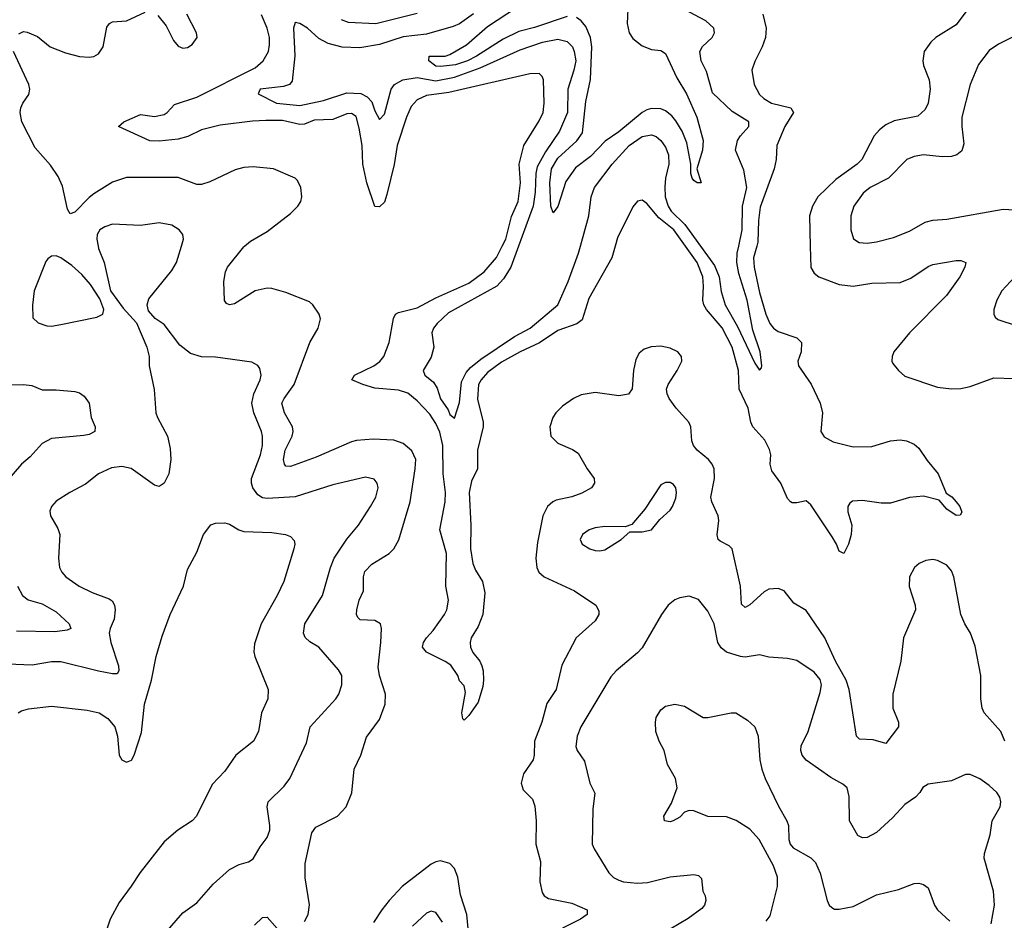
# Model space of a CAD drawing. Header units: inches. Extents: x 1694797 to 1849917, y 907313 to 1017959.
# Tile 170 of 256: x 1745354 to 1749555, y 937126 to 940966. Entities that reach past the tile are written whole.
import ezdxf

# ---------------------------------------------------------------- set-up
doc = ezdxf.new("R2010")
doc.units = ezdxf.units.IN
doc.header["$MEASUREMENT"] = 0
doc.layers.add('B7943', color=7, linetype='Continuous')
doc.layers.add('B7944', color=7, linetype='Continuous')

msp = doc.modelspace()

# ---------------------------------------------------------------- linework, layer by layer
at = {"layer": 'B7943', "color": 5}
for points, elevation in [([(1745688.7, 940000), (1745690.4, 939990), (1745714.4, 939930), (1745741, 939810), (1745795.9, 939735.9), (1745853, 939673), (1745896.3, 939570), (1745906.8, 939530), (1745907.3, 939490), (1745928.5, 939388.5), (1745935.5, 939290), (1745941.6, 939270), (1745984.7, 939190), (1745996.7, 939136.7), (1745998.8, 939090), (1745990, 939029), (1745970, 938989.3), (1745950, 938976), (1745930, 938980.9), (1745830, 939051.6), (1745790, 939060.3), (1745745.5, 939054.5), (1745690.9, 939029.1), (1745635.1, 938984.9), (1745568.2, 938950), (1745510, 938912.8), (1745490.4, 938890), (1745483.1, 938870), (1745486.4, 938850), (1745516.8, 938796.8), (1745526, 938770), (1745519.2, 938670), (1745524, 938630), (1745533.4, 938610), (1745550.4, 938590), (1745608.4, 938550), (1745663.4, 938523.4), (1745736.4, 938496.4), (1745748.1, 938488.1), (1745758.9, 938470), (1745761.3, 938450), (1745756.8, 938410), (1745739.7, 938370), (1745735.9, 938350), (1745743, 938310), (1745775.9, 938210), (1745777.5, 938190), (1745770, 938176.3), (1745750, 938175.9), (1745690, 938187.4), (1745530, 938228.1), (1745490, 938228.1), (1745406.9, 938213.1), (1745302.6, 938217.4)], 840), ([(1745974.3, 937070), (1746050, 937157.1), (1746110, 937199.5), (1746180.2, 937279.8), (1746250, 937342), (1746290, 937363.7), (1746330, 937374.9), (1746350, 937388), (1746380.6, 937439.4), (1746410, 937478), (1746420.8, 937510), (1746421.6, 937530), (1746409.8, 937610), (1746413.7, 937630), (1746482.2, 937697.8), (1746507.3, 937730), (1746577.2, 937882.8), (1746593.5, 937950), (1746703.5, 938070), (1746716.1, 938090), (1746728.6, 938130), (1746728, 938170), (1746713.7, 938193.7), (1746630, 938289.6), (1746592.3, 938312.3), (1746571.6, 938331.6), (1746564.5, 938350), (1746570.8, 938390), (1746645.8, 938510), (1746680.2, 938630), (1746696.5, 938670), (1746749.3, 938750.7), (1746799.8, 938810), (1746850.8, 938890), (1746873.1, 938930), (1746884, 938970), (1746879.7, 938990), (1746867.1, 939007.1), (1746830, 939014.6), (1746690, 938982.6), (1746530, 938930.6), (1746410, 938923.7), (1746390, 938926.5), (1746370, 938939.3), (1746349.1, 938970), (1746342.7, 938990), (1746343.7, 939010), (1746382.3, 939110), (1746389.8, 939150), (1746390.7, 939190), (1746386.6, 939210), (1746353.1, 939290), (1746345, 939330), (1746353.6, 939370), (1746380.8, 939430), (1746384.2, 939450), (1746378.3, 939478.3), (1746370, 939491.3), (1746344.9, 939504.9), (1746190, 939527.1), (1746130, 939528.5), (1746083, 939543), (1746038, 939578), (1745970, 939666), (1745931.9, 939691.9), (1745904.5, 939724.5), (1745898, 939750), (1745904.9, 939775.1), (1746003.3, 939896.7), (1746023.5, 939930), (1746044.6, 940000)], 840), ([(1746570, 937120.2), (1746585.4, 937150), (1746591.1, 937191.1), (1746572.8, 937307.2), (1746572.7, 937367.3), (1746601, 937499), (1746617.3, 937522.7), (1746709.6, 937570), (1746747.8, 937610), (1746771, 937669), (1746781, 937770), (1746809.8, 937830), (1746834.2, 937905.8), (1746890, 937982.4), (1746913.1, 938046.9), (1746914.6, 938090), (1746889.1, 938170), (1746884.3, 938204.3), (1746895.7, 938310), (1746898.3, 938370), (1746894, 938390), (1746870, 938403.7), (1746807.1, 938407.1), (1746796.6, 938416.6), (1746791.8, 938430), (1746792.8, 938450), (1746802.9, 938490), (1746821.6, 938530), (1746820.5, 938590), (1746827.2, 938612.8), (1746856, 938644), (1746930.9, 938690), (1746950.8, 938710), (1746972.3, 938747.7), (1747019.6, 938910), (1747042.1, 939050), (1747043.8, 939090), (1747027.2, 939127.2), (1746990, 939159.1), (1746950, 939172.5), (1746862.7, 939177.3), (1746791.6, 939171.6), (1746770, 939165.7), (1746619.4, 939100.6), (1746510, 939061.2), (1746490, 939062.4), (1746483.7, 939070), (1746479.9, 939090), (1746486.3, 939130), (1746516.4, 939190), (1746520.6, 939210), (1746518.2, 939230), (1746483.6, 939290), (1746472.4, 939330), (1746481.9, 939350), (1746525.9, 939410), (1746592.4, 939590), (1746628, 939650), (1746637.4, 939690), (1746631.3, 939710), (1746605.1, 939750), (1746590, 939762.4), (1746490, 939802), (1746430, 939819.7), (1746410, 939821), (1746359.1, 939810), (1746270, 939754), (1746249.7, 939749.7), (1746236.3, 939756.3), (1746228.7, 939768.7), (1746225.7, 939850), (1746232.2, 939890), (1746240.2, 939910), (1746310, 939997.6), (1746312.9, 940000)], 820), ([(1747894.5, 940000), (1747880.6, 939950), (1747782.8, 939777.2), (1747754, 939686), (1747730.9, 939669.1), (1747650, 939640.7), (1747572.6, 939587.4), (1747490, 939549.5), (1747410, 939505.3), (1747350, 939461.3), (1747322.5, 939430), (1747312.2, 939410), (1747307, 939347), (1747331.3, 939250), (1747331.9, 939230), (1747307.3, 939130), (1747306.8, 939050), (1747281.7, 938998.3), (1747271.5, 938950), (1747278.9, 938810), (1747277.4, 938710), (1747287.6, 938647.6), (1747299.1, 938619.1), (1747329.2, 938570), (1747338.4, 938521.6), (1747330, 938429.5), (1747310, 938378), (1747280.7, 938330), (1747276, 938310), (1747277.8, 938290), (1747287.4, 938267.4), (1747317.1, 938230), (1747326, 938210), (1747331.5, 938190), (1747332.7, 938150), (1747330, 938122), (1747310, 938056), (1747270, 937999.3), (1747250, 937979), (1747244.5, 937984.5), (1747240.7, 938010), (1747256.5, 938096.5), (1747250, 938126), (1747230, 938146), (1747224, 938170), (1747193, 938213), (1747169.7, 938229.7), (1747090, 938268.7), (1747072.1, 938290), (1747076.8, 938310), (1747089.2, 938330), (1747118.3, 938361.7), (1747166.6, 938430), (1747175.9, 938450), (1747183, 938490), (1747172.9, 938550), (1747175.5, 938690), (1747147.4, 938790), (1747169.3, 938909.3), (1747170.7, 938949.3), (1747160.3, 939030), (1747159.3, 939150), (1747146.5, 939206.5), (1747130, 939244.6), (1747103.4, 939283.4), (1747050, 939339.9), (1747010, 939372.7), (1746970, 939386.5), (1746870, 939395.2), (1746817.6, 939410), (1746771.5, 939430), (1746782.7, 939450), (1746865.3, 939490), (1746891.4, 939508.6), (1746908.1, 939530), (1746929.9, 939590), (1746948.4, 939691.6), (1746958, 939710), (1746970, 939717.2), (1747050, 939737.8), (1747130, 939780.3), (1747270, 939842.1), (1747335.5, 939890), (1747388.5, 939951.5), (1747413, 940000)], 780), ([(1747482.8, 940000), (1747449.7, 939910.3), (1747418.9, 939861.1), (1747390, 939829.1), (1747183.6, 939716.4), (1747135.2, 939670), (1747119.3, 939650), (1747112.8, 939630), (1747120.7, 939570), (1747110, 939527), (1747075.8, 939470), (1747082.4, 939450), (1747120.2, 939420.2), (1747134.7, 939394.7), (1747150, 939349.8), (1747182.7, 939302.7), (1747190, 939282.9), (1747210, 939266.6), (1747230, 939334), (1747239, 939421), (1747258.8, 939461.2), (1747277.3, 939482.7), (1747321.2, 939518.8), (1747465.3, 939614.7), (1747532.2, 939650), (1747650.5, 939749.5), (1747694, 939850), (1747738.3, 939970), (1747746.5, 940000)], 760), ([(1748498.5, 940000), (1748485, 939950), (1748487.5, 939910), (1748510, 939802), (1748537.7, 939710), (1748554.7, 939670), (1748570.1, 939650.1), (1748590, 939635.7), (1748669.6, 939609.6), (1748689.3, 939590), (1748688.6, 939550), (1748673.4, 939510), (1748677.6, 939490), (1748731.3, 939411.3), (1748769.6, 939330), (1748778.8, 939290), (1748772, 939210), (1748786.6, 939186.6), (1748825.1, 939165.1), (1748910, 939143.9), (1748990, 939145.5), (1749070, 939169.5), (1749110, 939174.4), (1749138, 939170), (1749170, 939156.1), (1749190, 939139.2), (1749225.6, 939085.6), (1749272.2, 939030), (1749307.3, 938947.3), (1749331.3, 938931.3), (1749350.2, 938910.2), (1749365.3, 938890), (1749374.4, 938865.6), (1749366.8, 938853.2), (1749350, 938852), (1749310, 938878.7), (1749276.4, 938916.4), (1749210, 938934.5), (1749151, 938929), (1749070, 938903.9), (1749030, 938904.5), (1748950, 938915.9), (1748907.4, 938912.6), (1748895.5, 938904.5), (1748887.1, 938890), (1748887.6, 938867.6), (1748904.9, 938810), (1748902.3, 938770), (1748890, 938729.4), (1748870, 938689.5), (1748850, 938699.5), (1748838.7, 938730), (1748820.5, 938760.5), (1748730, 938897.7), (1748710, 938913.7), (1748670, 938905.8), (1748650, 938905.6), (1748643.5, 938910), (1748630, 938924.7), (1748601.1, 938990), (1748562.6, 939042.6), (1748556.7, 939070), (1748558.4, 939110), (1748553.7, 939133.7), (1748533.1, 939173.1), (1748482.2, 939230), (1748473.7, 939250), (1748462.3, 939310), (1748424.5, 939390), (1748421.6, 939470), (1748394.1, 939570), (1748351.4, 939651.4), (1748284.6, 939730), (1748273.5, 939750), (1748268.9, 939770), (1748271.7, 939830), (1748268.2, 939870), (1748245, 939930), (1748194.8, 940000)], 780), ([(1748258.8, 940000), (1748318.1, 939918.1), (1748338.5, 939870), (1748347.1, 939807.1), (1748364.2, 939750), (1748417.2, 939657.2), (1748490, 939500.5), (1748510, 939472), (1748519.3, 939480.7), (1748521.1, 939490), (1748513.7, 939550), (1748482.4, 939642.4), (1748457.8, 939770), (1748423, 939883), (1748413.4, 939930), (1748415.9, 939970), (1748421.9, 940000)], 760), ([(1748726.9, 940000), (1748729.5, 939909.5), (1748744.3, 939884.3), (1748763.1, 939870), (1748850, 939837.1), (1748910, 939830.2), (1748990, 939842.3), (1749110, 939845.3), (1749156.2, 939863.8), (1749230, 939913.7), (1749250, 939921.6), (1749350, 939939.6), (1749370, 939938.7), (1749390.5, 939930), (1749386.4, 939910), (1749364.7, 939870), (1749308.4, 939790), (1749150.2, 939630), (1749084, 939550), (1749076, 939530), (1749075.3, 939510), (1749079.6, 939499.6), (1749103.1, 939470), (1749130, 939446.3), (1749270, 939398.5), (1749330, 939391.3), (1749370, 939393.2), (1749410, 939402), (1749510, 939438.6), (1749596.4, 939436.4)], 820), ([(1749730.2, 940000), (1749710, 939963.5), (1749690, 939936.8), (1749599.6, 939870), (1749544, 939810), (1749523.1, 939770), (1749510.5, 939730), (1749510.5, 939710), (1749516.7, 939696.7), (1749527.3, 939687.3), (1749610, 939661.1), (1749647.7, 939627.7), (1749670, 939616.1), (1749754.4, 939594.4), (1749830, 939541.1), (1749970, 939559.3), (1750000, 939567.1)], 840), ([(1749556.9, 937890), (1749539.9, 937930), (1749468.5, 938010), (1749460.8, 938030), (1749454.9, 938070), (1749454.5, 938170), (1749430, 938295.1), (1749411.3, 938350), (1749386.6, 938390), (1749368.9, 938430), (1749339.9, 938590), (1749330, 938616.4), (1749310, 938640.3), (1749270, 938659.4), (1749250, 938663.7), (1749220, 938660), (1749192.4, 938647.6), (1749171.7, 938630), (1749150.2, 938590), (1749148.4, 938548.4), (1749174.6, 938470), (1749176, 938450), (1749125.2, 938330), (1749113.8, 938230), (1749079.1, 938090), (1749079.6, 938030), (1749104.2, 937970), (1749103.1, 937950), (1749050, 937879.5), (1748995.4, 937895.4), (1748937.5, 937897.5), (1748923.9, 937910), (1748893.3, 938110), (1748880.1, 938150), (1748835.3, 938230), (1748790, 938329.7), (1748710, 938446.2), (1748657.3, 938477.3), (1748616.4, 938530), (1748590, 938540.8), (1748550, 938537.2), (1748530, 938526.6), (1748470, 938470.8), (1748450, 938459.1), (1748433.7, 938473.7), (1748428.9, 938550), (1748393.7, 938710), (1748381.6, 938721.6), (1748342.5, 938742.5), (1748334.8, 938750), (1748330, 938769), (1748337.7, 938830), (1748334.1, 938850), (1748307, 938910), (1748302.7, 938930), (1748318, 939010), (1748316.5, 939050), (1748308.2, 939070), (1748292.7, 939090), (1748244.5, 939130), (1748228.9, 939150), (1748222, 939170), (1748217.7, 939230), (1748209.2, 939249.2), (1748154.6, 939310), (1748125.3, 939350), (1748116.4, 939370), (1748114.2, 939390), (1748120.4, 939410), (1748159.8, 939470), (1748178.5, 939510), (1748177.3, 939530), (1748162, 939550), (1748130, 939565), (1748090, 939573.2), (1748048.6, 939571.4), (1748018.5, 939561.5), (1747996.7, 939543.3), (1747983, 939517), (1747973.2, 939470), (1747967.9, 939392.1), (1747951.2, 939368.8), (1747910, 939362), (1747810, 939376.8), (1747750, 939365.5), (1747716.5, 939350), (1747670, 939317.4), (1747641.8, 939290), (1747628.3, 939270), (1747616.1, 939230), (1747620.3, 939190), (1747650, 939159.6), (1747713.4, 939133.4), (1747737.1, 939117.1), (1747774.7, 939050), (1747804.6, 939010), (1747807, 938990), (1747794.4, 938970), (1747752.8, 938947.2), (1747710, 938931.7), (1747643.5, 938916.5), (1747628.4, 938910), (1747606.7, 938890), (1747586.3, 938850), (1747563.8, 938736.2), (1747556.4, 938670), (1747560.2, 938630), (1747569.6, 938609.6), (1747591.6, 938590), (1747721.3, 938530), (1747813, 938470), (1747825.8, 938445.8), (1747824.4, 938430), (1747810, 938402.9), (1747728.9, 938330), (1747667, 938213), (1747642.9, 938110), (1747603, 938050), (1747582.3, 937970), (1747550.2, 937890), (1747549.3, 937830), (1747544.5, 937810), (1747503.2, 937750), (1747494, 937710), (1747501.9, 937681.9), (1747541.5, 937641.5), (1747551.9, 937611.9), (1747558.2, 937550), (1747555.9, 937450), (1747576, 937376), (1747572.9, 937290), (1747583.5, 937243.5), (1747591.6, 937230), (1747610, 937218), (1747710, 937198.9), (1747774.9, 937170), (1747775.8, 937150), (1747747.2, 937130), (1747670, 937092.4)], 820), ([(1745230, 939407.2), (1745370.2, 939410.2), (1745405.6, 939405.6), (1745450, 939387.9), (1745510, 939387.7), (1745590, 939380.3), (1745610, 939374), (1745630, 939360.5), (1745650, 939330.8), (1745659.5, 939270), (1745675.8, 939230), (1745675.5, 939210), (1745650, 939197.3), (1745627.7, 939192.3), (1745490, 939179.8), (1745450, 939158), (1745398.4, 939101.6), (1745362, 939070), (1745253.4, 938946.6)], 820), ([(1745347.3, 938010), (1745361.8, 938018.2), (1745392.5, 938027.5), (1745490, 938038), (1745642.2, 938022.2), (1745692.7, 938010), (1745730, 937986.3), (1745759.8, 937950), (1745771, 937910), (1745778.7, 937830), (1745789.7, 937809.7), (1745810, 937799.5), (1745831.6, 937808.4), (1745843.1, 937830), (1745874.3, 937925.7), (1745887.1, 938047.1), (1745917.2, 938150), (1745936.9, 938250), (1745962.3, 938337.7), (1745995.8, 938430), (1746053.7, 938550), (1746070, 938622), (1746110, 938696), (1746139, 938770), (1746170, 938811.2), (1746190, 938818.3), (1746230, 938820.5), (1746250, 938814), (1746289.9, 938789.9), (1746310, 938784.1), (1746430, 938778.5), (1746489, 938770), (1746510, 938761.6), (1746524.7, 938744.7), (1746527.8, 938730), (1746524.4, 938710), (1746481.2, 938570), (1746452.9, 938510), (1746385.1, 938390), (1746355.8, 938304.2), (1746353.5, 938270), (1746358, 938250), (1746414, 938110), (1746412.4, 938070), (1746385.7, 938010), (1746373.5, 937930), (1746351.1, 937890), (1746275.8, 937830), (1746230, 937762), (1746175.4, 937704.6), (1746108, 937570), (1746089.6, 937550), (1746029.5, 937510), (1745970, 937459.5), (1745867.6, 937330), (1745830, 937270.4), (1745778.3, 937201.7), (1745740.7, 937130), (1745713.1, 937050)], 860), ([(1745345.3, 938550), (1745365.8, 938510), (1745390, 938491.9), (1745450, 938474.4), (1745510, 938440.2), (1745566, 938390), (1745572.2, 938370), (1745556.9, 938363.1), (1745504.5, 938355.5), (1745340.9, 938359.1)], 820), ([(1749498.5, 937110), (1749512.7, 937190), (1749508.8, 937250), (1749469.7, 937390), (1749471.1, 937410), (1749494.8, 937490), (1749503.1, 937550), (1749537.7, 937610), (1749539.8, 937630), (1749535.3, 937650), (1749522.7, 937670), (1749490, 937699.8), (1749450, 937728.4), (1749410, 937746.6), (1749390, 937746.6), (1749330, 937719.8), (1749230, 937705.6), (1749207.6, 937692.4), (1749194.9, 937670), (1749175.5, 937650), (1749130, 937619.7), (1749078, 937562), (1749010, 937500.5), (1748970, 937478), (1748950, 937477.6), (1748930, 937487), (1748895.1, 937550), (1748893.7, 937653.7), (1748885.1, 937690), (1748866.4, 937706.4), (1748814.6, 937734.6), (1748710, 937808.7), (1748693.1, 937830), (1748686.3, 937850), (1748688, 937870), (1748718.2, 937930), (1748770, 938097.3), (1748775.3, 938130), (1748770, 938153), (1748744, 938184), (1748670, 938233.8), (1748630, 938241.8), (1748550, 938246.9), (1748510, 938258), (1748450, 938248), (1748430, 938249.7), (1748370, 938268.7), (1748346.8, 938286.8), (1748332.7, 938310), (1748317.7, 938390), (1748290, 938443.6), (1748250, 938493.3), (1748210, 938507.3), (1748170, 938501.1), (1748150, 938492.3), (1748121.5, 938470), (1748092.6, 938430), (1748010, 938287.8), (1747990, 938265.4), (1747899.5, 938190), (1747876.7, 938163.3), (1747747.6, 937950), (1747732.7, 937910), (1747727.3, 937867.3), (1747732, 937850), (1747763.6, 937803.6), (1747787, 937710), (1747807.7, 937667.7), (1747799, 937601), (1747796.9, 937450), (1747804.6, 937430), (1747868.2, 937328.2), (1747887.6, 937307.6), (1747910, 937296.5), (1747931, 937290), (1747990, 937283.9), (1748033.4, 937286.6), (1748130, 937311.6), (1748230, 937320.2), (1748250, 937316.9), (1748263.4, 937303.4), (1748268.4, 937250), (1748278.4, 937230), (1748282, 937210), (1748275.3, 937190), (1748264.2, 937175.8), (1748206.8, 937133.2), (1748130, 937088.4)], 840), ([(1748538.3, 937121.7), (1748555.6, 937144.4), (1748587.2, 937270), (1748587.6, 937310), (1748570, 937358), (1748508.7, 937470), (1748470, 937514), (1748411.4, 937551.4), (1748370, 937566.3), (1748290, 937567.6), (1748230, 937591.8), (1748210, 937593.7), (1748190, 937586), (1748170, 937566), (1748142, 937550), (1748130, 937546), (1748104.7, 937550), (1748102.8, 937570), (1748134.9, 937625.1), (1748158.9, 937690), (1748151.7, 937730), (1748118.7, 937790), (1748104.4, 937850), (1748083.1, 937890), (1748068.5, 937930), (1748066.7, 937970), (1748070.4, 937990), (1748090, 938022.7), (1748110, 938038), (1748150, 938047.3), (1748190, 938038.9), (1748270, 937989.8), (1748290, 937989.8), (1748390, 938010.9), (1748410, 938009.7), (1748459.5, 937979.5), (1748490.9, 937950.9), (1748504.4, 937910), (1748512.3, 937810), (1748520.3, 937770), (1748534.2, 937730), (1748591.9, 937611.9), (1748627.3, 937550), (1748633.6, 937530), (1748635.6, 937470), (1748642, 937450), (1748654.3, 937434.3), (1748730, 937392), (1748750, 937372.3), (1748770, 937326), (1748798.9, 937210), (1748807.7, 937190), (1748819.5, 937179.5), (1748830, 937173.6), (1748850, 937172.9), (1748910, 937184.4), (1749010, 937234.8), (1749103.7, 937256.3), (1749170, 937283), (1749190, 937284.2), (1749210, 937278.7), (1749230, 937263.7), (1749256.9, 937190), (1749270, 937169.6), (1749322.5, 937122.5)], 860), ([(1747267.1, 937090), (1747261.3, 937150), (1747234.6, 937234.6), (1747222.9, 937310), (1747210, 937346), (1747190, 937367.8), (1747150, 937378.9), (1747130, 937375.5), (1747110, 937365.2), (1746985.8, 937270), (1746930.9, 937210), (1746898.7, 937170), (1746864.4, 937115.6)], 820), ([(1747158, 937118), (1747130, 937159.5), (1747110, 937164.5), (1747090, 937155.6), (1747030, 937101)], 840), ([(1746355.8, 937104.2), (1746390, 937137.6), (1746410, 937139.5), (1746452.6, 937090)], 820)]:
    msp.add_lwpolyline(points, dxfattribs=dict(at, elevation=elevation))
at = {"layer": 'B7943', "color": 5, "elevation": 840}
for points in [[(1745510, 939958.7), (1745490, 939957), (1745474, 939946), (1745465.8, 939934.2), (1745416.5, 939810), (1745408.5, 939748.5), (1745410, 939694), (1745432.5, 939672.5), (1745470, 939660.5), (1745490, 939659.3), (1745530, 939666.7), (1745683.3, 939696.7), (1745709, 939710), (1745712.7, 939730), (1745695.6, 939775.6), (1745656.1, 939836.1), (1745618.9, 939878.9), (1745577.3, 939917.3), (1745530, 939949.7)], [(1748110, 938993), (1748090, 938982), (1748021.3, 938878.7), (1747966.2, 938813.8), (1747936.8, 938803.2), (1747850, 938804.7), (1747810, 938799.7), (1747784, 938790), (1747755.5, 938770), (1747744.9, 938750), (1747753.4, 938730), (1747787.3, 938710), (1747810, 938702.6), (1747830, 938700.3), (1747850, 938705.7), (1747920.9, 938750), (1747958, 938782), (1748010, 938781.6), (1748050, 938790.7), (1748085.3, 938834.7), (1748130, 938874), (1748138.7, 938890), (1748153.9, 938926.1), (1748156.9, 938950), (1748153, 938970), (1748143.3, 938983.3), (1748130, 938992.8)]]:
    msp.add_lwpolyline(points, close=True, dxfattribs=at)
at = {"layer": 'B7944', "color": 5}
for points, elevation in [([(1747690, 940979), (1747550, 940932), (1747484.4, 940915.6), (1747416.8, 940883.2), (1747303, 940810), (1747264.5, 940790), (1747213, 940773), (1747150, 940765.8), (1747130, 940768.2), (1747099.5, 940790), (1747101.2, 940810), (1747170, 940810.2), (1747190, 940816.9), (1747261.2, 940858.8), (1747350, 940936.4), (1747514.9, 941045.1)], 740), ([(1747949.3, 941010), (1747946.3, 940950), (1747954, 940910), (1747970, 940886), (1748010, 940853.9), (1748050, 940838.1), (1748090, 940835), (1748110, 940822.3), (1748157.4, 940717.4), (1748198.6, 940650), (1748242.8, 940550), (1748270.2, 940450), (1748267.5, 940410), (1748243.8, 940330), (1748262, 940270), (1748245.2, 940270), (1748230, 940279.5), (1748223.5, 940290), (1748217.6, 940310), (1748218, 940350), (1748200.7, 940440.7), (1748180.8, 940490), (1748154.2, 940534.2), (1748136.5, 940556.5), (1748110, 940576.9), (1748090, 940585.1), (1748050, 940587.1), (1748030, 940581.7), (1748010, 940569.4), (1747910, 940488), (1747851.5, 940448.5), (1747790, 940382), (1747726.1, 940333.9), (1747684.4, 940275.6), (1747650.2, 940169.8), (1747630, 940142), (1747620.4, 940170), (1747616.5, 940270), (1747623.8, 940330), (1747650, 940375.2), (1747730.9, 940449.1), (1747756, 940484), (1747770, 940616.3), (1747789, 940711), (1747794.8, 940850), (1747789.9, 940889.9), (1747770, 940936.3), (1747750, 940961.2), (1747730, 940975.6)], 740), ([(1748421.9, 940000), (1748435.9, 940070), (1748438.4, 940170), (1748456.2, 940250), (1748443.5, 940323.5), (1748408.4, 940410), (1748416.8, 940450), (1748429.1, 940470.9), (1748464.9, 940510), (1748464.9, 940530), (1748394.4, 940574.4), (1748310, 940653.7), (1748284.3, 940744.3), (1748261.5, 940790), (1748256.5, 940830), (1748267.8, 940852.2), (1748308.7, 940890), (1748318.3, 940910), (1748316, 940930), (1748281.1, 940961.1), (1748188.2, 941010)], 760), ([(1749398.7, 941010), (1749350, 940943.5), (1749262.6, 940890), (1749241.1, 940870), (1749213.7, 940830), (1749207, 940790), (1749210.3, 940770), (1749233.8, 940710), (1749238.9, 940670), (1749230.1, 940610), (1749217.2, 940582.8), (1749185.9, 940554.1), (1749085.8, 940534.2), (1749050, 940517.4), (1749023.2, 940496.8), (1748999.7, 940470), (1748947.6, 940370), (1748927.3, 940350), (1748835.9, 940284.1), (1748759.8, 940210), (1748736.6, 940170), (1748723.2, 940130), (1748726.9, 940000)], 820), ([(1745350, 940904.9), (1745370, 940915), (1745386.8, 940913.2), (1745430, 940894), (1745483.6, 940850), (1745550, 940823.9), (1745610, 940808.4), (1745650, 940806), (1745670, 940809.3), (1745690, 940820.2), (1745709.9, 940850.1), (1745726.7, 940933.3), (1745738, 940950), (1745750, 940956.5), (1745810, 940960.9), (1745890, 940997.2)], 820), ([(1747413, 940000), (1747428.2, 940030), (1747452.7, 940127.3), (1747481.1, 940190), (1747490.3, 940270), (1747484.9, 940350), (1747504.5, 940430), (1747570, 940534), (1747587, 940570), (1747591.6, 940610), (1747588.9, 940708.9), (1747583.5, 940723.5), (1747570, 940736.1), (1747530, 940734.6), (1747184.5, 940655.5), (1747090, 940642.7), (1747050, 940623.9), (1747024.7, 940595.3), (1747004, 940550), (1746964.2, 940430), (1746952, 940348), (1746920.1, 940219.9), (1746910, 940188.4), (1746890, 940167.4), (1746869.8, 940169.8), (1746835.3, 940270), (1746818.4, 940350), (1746814.8, 940430), (1746803, 940503), (1746790, 940552.3), (1746770, 940566.2), (1746750, 940564.5), (1746690, 940540.8), (1746610, 940536.7), (1746570, 940520.7), (1746550, 940518.5), (1746475.4, 940535.4), (1746404.2, 940535.8), (1746346.8, 940533.2), (1746210, 940515.8), (1746130, 940495.6), (1746071.6, 940468.4), (1746030, 940456.8), (1745950, 940447.6), (1745909.6, 940449.6), (1745775.1, 940510), (1745798.3, 940530), (1745870, 940561.4), (1745930, 940553.3), (1745970, 940561.5), (1745984.1, 940570), (1746015.2, 940604.8), (1746110, 940635.7), (1746358.9, 940761.1), (1746393.4, 940790), (1746415.3, 940830), (1746420.7, 940859.3), (1746420.1, 940890), (1746409.5, 940930), (1746386.2, 940986.2)], 780), ([(1745944.3, 940984.3), (1745979, 940939), (1746010, 940876.5), (1746030, 940853.6), (1746050, 940844.5), (1746070, 940847.5), (1746090, 940860.2), (1746111.1, 940890), (1746108.5, 940910), (1746067.4, 940990)], 820), ([(1747290, 940990.8), (1747230, 940947.5), (1747203.4, 940936.6), (1747090, 940903.6), (1746990, 940892.4), (1746890, 940860.7), (1746805.6, 940845.6), (1746730, 940848.8), (1746670, 940864.3), (1746630, 940885.2), (1746581.5, 940930), (1746550, 940948.9), (1746530, 940954), (1746523.1, 940930), (1746528.3, 940811.7), (1746516.8, 940703.2), (1746506, 940690), (1746479.3, 940680.7), (1746380.9, 940670), (1746372, 940650), (1746449.7, 940610), (1746550, 940599.7), (1746650, 940621), (1746750, 940654.6), (1746810, 940651.5), (1746837.3, 940637.3), (1746856.2, 940616.2), (1746870, 940576.9), (1746890, 940539.6), (1746910, 940563), (1746939.3, 940670), (1746953.9, 940690), (1746989.2, 940710), (1747050, 940719.8), (1747130, 940705.7), (1747210, 940720.6), (1747319.1, 940760.9), (1747490, 940836.6), (1747584.6, 940870), (1747650, 940882.8), (1747690, 940873.3), (1747712.4, 940850), (1747720.5, 940830), (1747726.4, 940790), (1747718.8, 940750), (1747692.2, 940670), (1747690.7, 940570), (1747656.7, 940490), (1747597.2, 940402.8), (1747561.4, 940338.6), (1747555.6, 940310), (1747553, 940230), (1747545.5, 940170), (1747482.8, 940000)], 760), ([(1746726, 940966), (1746755.1, 940955.1), (1746873.2, 940950), (1747050, 940993.5)], 780), ([(1748524.6, 940990), (1748538.5, 940930), (1748535.8, 940890), (1748521.3, 940850), (1748490, 940787.3), (1748478.4, 940750), (1748487.6, 940690), (1748510, 940647.3), (1748529.2, 940629.2), (1748561.7, 940610), (1748643.8, 940590), (1748655.6, 940570), (1748619.2, 940510), (1748583.8, 940430), (1748582, 940370), (1748573.6, 940330), (1748513.6, 940166.4), (1748505.7, 940110), (1748503.1, 940016.9), (1748498.5, 940000)], 780), ([(1749590, 940890.7), (1749530, 940861.5), (1749490, 940834.6), (1749445.3, 940774.7), (1749409.4, 940690), (1749373.7, 940550), (1749373.7, 940510), (1749383, 940437), (1749373.9, 940406.1), (1749352.7, 940390), (1749330, 940382.8), (1749290, 940380.7), (1749210, 940389.8), (1749170, 940383.1), (1749139.3, 940370), (1749061.5, 940290), (1748983.2, 940250), (1748953.2, 940226.8), (1748912.9, 940170), (1748900.2, 940130), (1748900.9, 940070), (1748911.8, 940031.8), (1748936.2, 940016.2), (1748970, 940012.7), (1749010, 940018.2), (1749082.3, 940037.7), (1749150, 940064), (1749217.8, 940102.2), (1749250, 940111.3), (1749310, 940115.9), (1749550, 940157.6), (1749669.8, 940150.2)], 840), ([(1746312.9, 940000), (1746338.7, 940021.3), (1746410, 940063.2), (1746510, 940138.9), (1746541.1, 940170), (1746553.5, 940190), (1746558.5, 940210), (1746554.3, 940250), (1746539.8, 940279.8), (1746529.5, 940290), (1746437, 940330), (1746350, 940337.9), (1746310, 940335.4), (1746273.9, 940326.1), (1746165.9, 940274.1), (1746130, 940262.9), (1746110, 940263.7), (1746030, 940293), (1745810, 940292.7), (1745750, 940272.8), (1745670, 940223.2), (1745650, 940208), (1745590, 940145), (1745570, 940137.8), (1745557.9, 940157.9), (1745536.3, 940256.3), (1745517.7, 940297.7), (1745486.2, 940346.2), (1745420, 940420), (1745364, 940530), (1745356.5, 940570), (1745358.5, 940590), (1745367.2, 940610), (1745393.3, 940646.7), (1745397.2, 940670), (1745392.7, 940690), (1745328.2, 940830)], 820), ([(1747746.5, 940000), (1747782.4, 940130), (1747792.1, 940210), (1747806.2, 940250), (1747881.8, 940350), (1747954.3, 940430), (1748010, 940468.4), (1748050, 940474.3), (1748070, 940467.1), (1748090, 940450.8), (1748110, 940422.7), (1748122.7, 940390), (1748123.6, 940350), (1748109.5, 940290.5), (1748107, 940253), (1748107.9, 940210), (1748120.3, 940170), (1748134.3, 940150), (1748192.1, 940092.1), (1748258.8, 940000)], 760), ([(1748194.8, 940000), (1748144.5, 940070), (1748080.4, 940120.4), (1748030, 940181.7), (1748010, 940195.8), (1747990, 940191.3), (1747970, 940167.8), (1747904.4, 940035.6), (1747894.5, 940000)], 780), ([(1746044.6, 940000), (1746053.6, 940030), (1746049.6, 940050), (1746035.1, 940070), (1746004, 940090), (1745950, 940098.9), (1745870, 940088.7), (1745750, 940093.7), (1745717.1, 940082.9), (1745696.3, 940070), (1745684.9, 940050), (1745683.7, 940030), (1745688.7, 940000)], 840)]:
    msp.add_lwpolyline(points, dxfattribs=dict(at, elevation=elevation))

doc.saveas('drawing.dxf')
